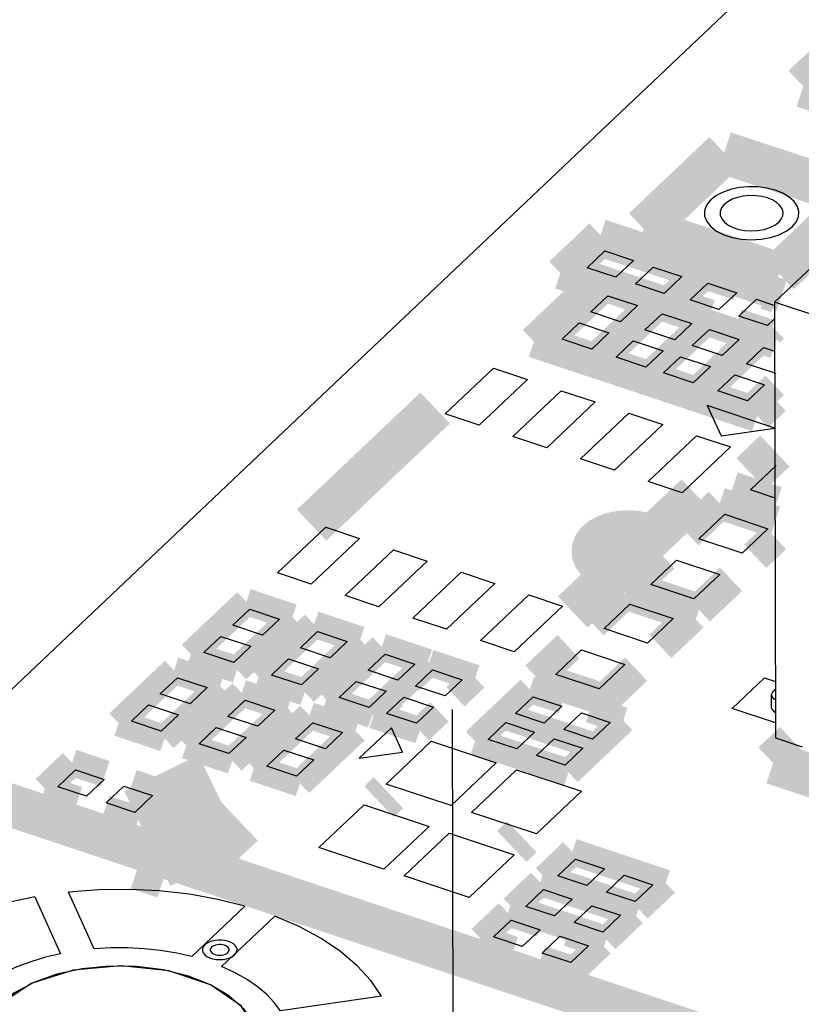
# Model space of a CAD drawing. Extents: x 0 to 1189, y 0 to 841.
# Tile 76 of 256: x 550.19 to 554.6, y 332.45 to 338.01. Entities that reach past the tile are written whole.
import ezdxf

# ---------------------------------------------------------------- set-up
doc = ezdxf.new("R2010")
doc.units = 0
doc.header["$LTSCALE"] = 65.395
doc.linetypes.add('DASHED', pattern=[0.2, 0.1, -0.1])
doc.layers.get('0').update_dxf_attribs({"linetype": 'CONTINUOUS'})

msp = doc.modelspace()

# ---------------------------------------------------------------- linework, layer by layer
at = {"color": 7, "linetype": 'DASHED'}
msp.add_line((552.5997958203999, 347.1913950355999), (552.6535050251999, 322.38602489), dxfattribs=at)
at = {"color": 7, "linetype": 'Continuous'}
for p, q in [((561.3512191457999, 342.9545382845), (554.4493471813, 336.4133203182)), ((558.3729854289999, 342.0293900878), (549.6276401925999, 333.7410286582)), ((553.3908698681, 336.6079400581), (553.4907860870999, 336.7026352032)), ((553.4907860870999, 336.7026352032), (553.6529564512, 336.6486803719)), ((553.5530402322, 336.5539852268), (553.3908698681, 336.6079400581)), ((553.6529564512, 336.6486803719), (553.5530402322, 336.5539852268)), ((553.6643126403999, 336.5169643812), (553.7642288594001, 336.6116595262)), ((553.7642288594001, 336.6116595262), (553.9263992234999, 336.5577046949)), ((553.9263992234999, 336.5577046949), (553.8264830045, 336.4630095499)), ((553.8264830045, 336.4630095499), (553.6643126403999, 336.5169643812)), ((553.9731283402, 336.4258506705), (554.0730445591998, 336.5205458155)), ((554.0730445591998, 336.5205458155), (554.2352149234, 336.4665909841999)), ((553.4115566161, 336.3584410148), (553.507930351, 336.4497787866)), ((553.507930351, 336.4497787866), (553.6760617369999, 336.3938406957)), ((554.2352149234, 336.4665909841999), (554.1352987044, 336.3718958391)), ((554.2465711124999, 336.3348749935), (554.3464873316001, 336.4295701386)), ((554.3464873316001, 336.4295701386), (554.4439636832, 336.3971393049)), ((553.6760617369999, 336.3938406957), (553.5796880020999, 336.3025029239)), ((554.1352987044, 336.3718958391), (553.9731283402, 336.4258506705)), ((555.953743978, 335.9128005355), (554.4493471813, 336.4133203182)), ((554.4493471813, 336.4133203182), (554.4546737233, 333.9532793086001)), ((553.5796880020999, 336.3025029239), (553.4115566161, 336.3584410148)), ((553.7172500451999, 336.256735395), (553.8136237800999, 336.3480731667)), ((553.8136237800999, 336.3480731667), (553.9817551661, 336.2921350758)), ((554.4087414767, 336.2809201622), (554.2465711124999, 336.3348749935)), ((554.4495501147, 336.3195963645), (554.4087414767, 336.2809201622)), ((553.2490565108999, 336.2044322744), (553.3454302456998, 336.2957700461)), ((553.3454302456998, 336.2957700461), (553.5135616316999, 336.2398319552)), ((553.9817551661, 336.2921350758), (553.8853814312, 336.2007973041)), ((553.5135616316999, 336.2398319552), (553.4171878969, 336.1484941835)), ((553.8853814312, 336.2007973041), (553.7172500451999, 336.256735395)), ((553.9847317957, 336.1677429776), (554.0811055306, 336.2590807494)), ((554.0811055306, 336.2590807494), (554.2492369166, 336.2031426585)), ((553.4171878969, 336.1484941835), (553.2490565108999, 336.2044322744)), ((553.5547499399, 336.1027266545), (553.6511236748, 336.1940644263)), ((553.6511236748, 336.1940644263), (553.8192550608, 336.1381263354)), ((554.1528631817, 336.1118048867), (553.9847317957, 336.1677429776)), ((554.2492369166, 336.2031426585), (554.1528631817, 336.1118048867)), ((554.2904252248, 336.0660373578), (554.3867989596, 336.1573751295)), ((554.3867989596, 336.1573751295), (554.4499468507, 336.1363655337)), ((553.7228813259, 336.0467885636), (553.5547499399, 336.1027266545)), ((553.8192550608, 336.1381263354), (553.7228813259, 336.0467885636)), ((553.8222316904, 336.0137342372), (553.9186054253, 336.1050720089)), ((553.9186054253, 336.1050720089), (554.0867368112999, 336.049133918)), ((552.5899929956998, 335.7822724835), (552.8624917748, 336.04053197)), ((552.8624917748, 336.04053197), (553.053550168, 335.9769659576)), ((554.0867368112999, 336.049133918), (553.9903630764, 335.9577961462)), ((554.4585566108, 336.0100992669), (554.2904252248, 336.0660373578)), ((553.9903630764, 335.9577961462), (553.8222316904, 336.0137342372)), ((554.1279251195, 335.9120286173), (554.2242988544, 336.0033663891)), ((554.2242988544, 336.0033663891), (554.3924302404, 335.9474282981)), ((553.053550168, 335.9769659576), (552.7810513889, 335.7187064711)), ((554.3924302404, 335.9474282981), (554.2960565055, 335.8560905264)), ((552.9721097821, 335.6551404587), (553.2446085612, 335.9133999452)), ((553.2446085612, 335.9133999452), (553.4356669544, 335.8498339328)), ((554.2960565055, 335.8560905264), (554.1279251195, 335.9120286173)), ((553.4356669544, 335.8498339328), (553.1631681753, 335.5915744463)), ((554.4514476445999, 335.7018665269), (554.0693308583, 335.8289985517)), ((554.0693308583, 335.8289985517), (554.1468480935, 335.6578244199)), ((552.7810513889, 335.7187064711), (552.5899929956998, 335.7822724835)), ((553.3542265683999, 335.5280084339), (553.6267253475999, 335.7862679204)), ((553.6267253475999, 335.7862679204), (553.8177837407, 335.722701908)), ((553.8177837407, 335.722701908), (553.5452849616, 335.4644424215)), ((553.1631681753, 335.5915744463), (552.9721097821, 335.6551404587)), ((553.7363433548, 335.4008764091), (554.0088421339, 335.6591358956)), ((554.0088421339, 335.6591358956), (554.1999005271, 335.5955698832)), ((554.1468480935, 335.6578244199), (554.4514476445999, 335.7018665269)), ((554.1999005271, 335.5955698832), (553.9274017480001, 335.3373103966)), ((553.5452849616, 335.4644424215), (553.3542265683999, 335.5280084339)), ((554.3127895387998, 335.3533108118), (554.4581222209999, 335.4910492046)), ((553.9274017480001, 335.3373103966), (553.7363433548, 335.4008764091)), ((554.4517424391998, 335.3070805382), (554.3127895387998, 335.3533108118)), ((554.0221241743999, 335.0778340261), (554.1674568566, 335.215572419)), ((554.1674568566, 335.215572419), (554.4120115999, 335.1342079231)), ((551.6423330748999, 334.8841320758), (551.914831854, 335.1423915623)), ((551.914831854, 335.1423915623), (552.1058902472, 335.0788255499)), ((554.4120115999, 335.1342079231), (554.2666789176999, 334.9964695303)), ((552.1058902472, 335.0788255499), (551.8333914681, 334.8205660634)), ((554.2666789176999, 334.9964695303), (554.0221241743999, 335.0778340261)), ((552.0244498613, 334.757000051), (552.2969486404, 335.0152595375)), ((552.2969486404, 335.0152595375), (552.4880070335, 334.9516935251)), ((552.4880070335, 334.9516935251), (552.2155082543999, 334.6934340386)), ((553.7496253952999, 334.8195745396), (553.8949580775, 334.9573129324)), ((553.8949580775, 334.9573129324), (554.1395128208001, 334.8759484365)), ((551.8333914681, 334.8205660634), (551.6423330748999, 334.8841320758)), ((552.4065666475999, 334.6298680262), (552.6790654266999, 334.8881275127)), ((552.6790654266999, 334.8881275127), (552.8701238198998, 334.8245615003)), ((554.1395128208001, 334.8759484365), (553.9941801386, 334.7382100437)), ((552.8701238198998, 334.8245615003), (552.5976250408, 334.5663020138)), ((553.9941801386, 334.7382100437), (553.7496253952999, 334.8195745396)), ((552.7886834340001, 334.5027360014), (553.0611822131, 334.7609954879)), ((553.0611822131, 334.7609954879), (553.2522406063, 334.6974294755)), ((552.2155082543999, 334.6934340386), (552.0244498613, 334.757000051)), ((553.4862099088, 334.5699237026), (553.6315425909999, 334.7076620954)), ((553.6315425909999, 334.7076620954), (553.8760973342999, 334.6262975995)), ((551.3894301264, 334.5887642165), (551.4858038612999, 334.6801019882)), ((551.4858038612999, 334.6801019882), (551.6539352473, 334.6241638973)), ((553.2522406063, 334.6974294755), (552.9797418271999, 334.4391699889)), ((551.6539352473, 334.6241638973), (551.5575615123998, 334.5328261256)), ((552.5976250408, 334.5663020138), (552.4065666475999, 334.6298680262)), ((553.8760973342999, 334.6262975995), (553.7307646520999, 334.4885592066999)), ((551.5575615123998, 334.5328261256), (551.3894301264, 334.5887642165)), ((551.7715469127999, 334.4616321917), (551.8679206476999, 334.5529699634)), ((551.8679206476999, 334.5529699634), (552.0360520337, 334.4970318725)), ((553.7307646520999, 334.4885592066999), (553.4862099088, 334.5699237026)), ((551.2269300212, 334.434755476), (551.323303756, 334.5260932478)), ((551.323303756, 334.5260932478), (551.4914351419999, 334.4701551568)), ((552.0360520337, 334.4970318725), (551.9396782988, 334.4056941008)), ((552.9797418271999, 334.4391699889), (552.7886834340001, 334.5027360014)), ((551.3950614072, 334.3788173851), (551.2269300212, 334.434755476)), ((551.4914351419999, 334.4701551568), (551.3950614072, 334.3788173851)), ((551.9396782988, 334.4056941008), (551.7715469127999, 334.4616321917)), ((553.2137111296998, 334.3116642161), (553.3590438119, 334.4494026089)), ((553.3590438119, 334.4494026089), (553.6035985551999, 334.368038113)), ((551.6090468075, 334.3076234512), (551.7054205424, 334.3989612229)), ((551.7054205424, 334.3989612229), (551.8735519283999, 334.343023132)), ((552.1536636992, 334.3345001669), (552.2500374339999, 334.4258379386)), ((552.2500374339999, 334.4258379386), (552.41816882, 334.3698998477)), ((551.8735519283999, 334.343023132), (551.7771781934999, 334.2516853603)), ((552.3217950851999, 334.2785620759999), (552.1536636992, 334.3345001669)), ((552.41816882, 334.3698998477), (552.3217950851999, 334.2785620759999)), ((552.4211454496, 334.2455077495), (552.5175191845, 334.3368455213)), ((552.5175191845, 334.3368455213), (552.6856505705, 334.2809074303)), ((553.6035985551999, 334.368038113), (553.458265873, 334.2302997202)), ((550.9806819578, 334.2013749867), (551.0770556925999, 334.2927127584)), ((551.0770556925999, 334.2927127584), (551.2451870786, 334.2367746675)), ((551.7771781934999, 334.2516853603), (551.6090468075, 334.3076234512)), ((551.9911635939, 334.1804914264), (552.0875373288, 334.2718291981)), ((552.0875373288, 334.2718291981), (552.2556687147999, 334.2158911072)), ((552.6856505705, 334.2809074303), (552.5892768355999, 334.1895696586)), ((553.458265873, 334.2302997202), (553.2137111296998, 334.3116642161)), ((554.210138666, 334.1197165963), (554.3918045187, 334.2918895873)), ((554.3918045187, 334.2918895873), (554.4539853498, 334.2712017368)), ((551.2451870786, 334.2367746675), (551.1488133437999, 334.1454368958)), ((552.2556687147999, 334.2158911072), (552.1592949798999, 334.1245533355)), ((552.5892768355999, 334.1895696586), (552.4211454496, 334.2455077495)), ((554.4540811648, 334.2269499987), (554.4424121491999, 334.2158907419)), ((551.1488133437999, 334.1454368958), (550.9806819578, 334.2013749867)), ((551.3627987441, 334.0742429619), (551.459172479, 334.1655807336)), ((551.459172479, 334.1655807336), (551.627303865, 334.1096426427)), ((552.1592949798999, 334.1245533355), (551.9911635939, 334.1804914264)), ((552.2586453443, 334.091499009), (552.3550190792, 334.1828367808)), ((552.3550190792, 334.1828367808), (552.5231504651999, 334.1268986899)), ((552.9859083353, 334.0908723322), (553.0858245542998, 334.1855674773)), ((553.0858245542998, 334.1855674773), (553.2479949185, 334.131612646)), ((554.4327448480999, 334.1233642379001), (554.4325881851, 334.1957183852)), ((550.8181818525, 334.0473662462), (550.9145555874, 334.1387040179)), ((550.9145555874, 334.1387040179), (551.0826869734, 334.082765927)), ((551.627303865, 334.1096426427), (551.5309301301, 334.018304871)), ((552.5231504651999, 334.1268986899), (552.4267767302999, 334.0355609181)), ((553.2479949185, 334.131612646), (553.1480786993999, 334.0369175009)), ((553.2593511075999, 333.9998966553), (553.3592673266, 334.0945918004)), ((553.3592673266, 334.0945918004), (553.5214376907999, 334.040636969)), ((554.4544893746, 334.0384199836), (554.210138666, 334.1197165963)), ((550.9863132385, 333.9914281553), (550.8181818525, 334.0473662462)), ((551.0826869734, 334.082765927), (550.9863132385, 333.9914281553)), ((551.5309301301, 334.018304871), (551.3627987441, 334.0742429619)), ((551.7449155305, 333.9471109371), (551.8412892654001, 334.0384487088)), ((551.8412892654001, 334.0384487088), (552.0094206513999, 333.9825106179)), ((552.4267767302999, 334.0355609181), (552.2586453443, 334.091499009)), ((552.8314923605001, 333.9445252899), (552.9314085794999, 334.0392204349)), ((552.9314085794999, 334.0392204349), (553.0935789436, 333.9852656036)), ((553.1480786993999, 334.0369175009), (552.9859083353, 334.0908723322)), ((553.5214376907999, 334.040636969), (553.4215214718, 333.945941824)), ((551.2002986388, 333.9202342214), (551.2966723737, 334.0115719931)), ((551.2966723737, 334.0115719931), (551.4648037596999, 333.9556339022)), ((552.0094206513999, 333.9825106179), (551.9130469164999, 333.8911728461)), ((552.2859404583, 334.0097259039), (552.1042746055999, 333.8375529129)), ((552.3479542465, 333.8727865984), (552.2859404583, 334.0097259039)), ((553.0935789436, 333.9852656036), (552.9936627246, 333.8905704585)), ((553.4215214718, 333.945941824), (553.2593511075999, 333.9998966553)), ((551.4648037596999, 333.9556339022), (551.3684300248, 333.8642961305)), ((551.9130469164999, 333.8911728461), (551.7449155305, 333.9471109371)), ((552.2558309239, 333.6925136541), (552.5101631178, 333.9335558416)), ((552.5101631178, 333.9335558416), (552.8769952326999, 333.8115090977)), ((552.9936627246, 333.8905704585), (552.8314923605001, 333.9445252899)), ((553.1049351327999, 333.8535496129), (553.2048513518, 333.948244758)), ((553.2048513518, 333.948244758), (553.3670217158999, 333.8942899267)), ((554.4546737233, 333.9532793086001), (554.605113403, 333.9032273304)), ((551.3684300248, 333.8642961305), (551.2002986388, 333.9202342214)), ((551.5824154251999, 333.7931021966), (551.6787891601, 333.8844399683)), ((551.6787891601, 333.8844399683), (551.8469205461, 333.8285018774)), ((552.1042746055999, 333.8375529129), (552.3479542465, 333.8727865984)), ((553.3670217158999, 333.8942899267), (553.2671054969, 333.7995947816)), ((551.8469205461, 333.8285018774), (551.7505468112, 333.7371641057)), ((553.2671054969, 333.7995947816), (553.1049351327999, 333.8535496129)), ((550.4016819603, 333.6770944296), (550.5015981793, 333.7717895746)), ((550.5015981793, 333.7717895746), (550.6637685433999, 333.7178347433)), ((551.7505468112, 333.7371641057), (551.5824154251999, 333.7931021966)), ((552.8769952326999, 333.8115090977), (552.6226630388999, 333.5704669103)), ((552.7372980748, 333.5323273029), (552.9916302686, 333.7733694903)), ((552.9916302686, 333.7733694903), (553.3584623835, 333.6513227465)), ((550.6637685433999, 333.7178347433), (550.5638523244, 333.6231395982)), ((550.5638523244, 333.6231395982), (550.4016819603, 333.6770944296)), ((550.6751247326, 333.5861187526), (550.7750409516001, 333.6808138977)), ((550.7750409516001, 333.6808138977), (550.9372113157, 333.6268590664)), ((552.6226630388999, 333.5704669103), (552.2558309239, 333.6925136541)), ((553.3584623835, 333.6513227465), (553.1041301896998, 333.410280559)), ((550.9372113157, 333.6268590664), (550.8372950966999, 333.5321639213)), ((550.8372950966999, 333.5321639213), (550.6751247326, 333.5861187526)), ((551.8767851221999, 333.3332747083), (552.1311173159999, 333.5743168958)), ((552.1311173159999, 333.5743168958), (552.4979494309, 333.452270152)), ((553.1041301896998, 333.410280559), (552.7372980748, 333.5323273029)), ((552.4979494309, 333.452270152), (552.2436172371, 333.2112279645)), ((552.358252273, 333.1730883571), (552.6125844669, 333.4141305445)), ((552.6125844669, 333.4141305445), (552.9794165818, 333.2920838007)), ((552.2436172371, 333.2112279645), (551.8767851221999, 333.3332747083)), ((552.9794165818, 333.2920838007), (552.7250843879, 333.0510416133)), ((553.2260645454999, 333.1735606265), (553.3259807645, 333.2682557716)), ((553.3259807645, 333.2682557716), (553.4881511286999, 333.2143009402)), ((553.4881511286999, 333.2143009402), (553.3882349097, 333.1196057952)), ((552.7250843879, 333.0510416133), (552.358252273, 333.1730883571)), ((553.3882349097, 333.1196057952), (553.2260645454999, 333.1735606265)), ((553.4995073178, 333.0825849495), (553.5994235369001, 333.1772800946)), ((553.5994235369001, 333.1772800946), (553.761593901, 333.1233252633)), ((553.0443986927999, 333.0013876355), (553.1443149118, 333.0960827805)), ((553.1443149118, 333.0960827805), (553.3064852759, 333.0421279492)), ((553.761593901, 333.1233252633), (553.6616776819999, 333.0286301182)), ((550.2715566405, 333.0549952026), (550.4167309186, 332.7344202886)), ((550.6072119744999, 332.7619984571), (550.4620376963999, 333.0825733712)), ((553.3064852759, 333.0421279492), (553.2065690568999, 332.9474328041)), ((553.6616776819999, 333.0286301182), (553.4995073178, 333.0825849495)), ((551.4586286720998, 333.0029239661), (551.1579262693, 332.7179346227)), ((553.2065690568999, 332.9474328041), (553.0443986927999, 333.0013876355)), ((553.3178414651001, 332.9104119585), (553.4177576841, 333.0051071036)), ((553.4177576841, 333.0051071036), (553.5799280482, 332.9511522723)), ((551.3269437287, 332.6617598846), (551.627600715, 332.9467061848)), ((553.5799280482, 332.9511522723), (553.4800118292, 332.8564571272)), ((552.86273284, 332.8292146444), (552.962649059, 332.9239097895)), ((552.962649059, 332.9239097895), (553.1248194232, 332.8699549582)), ((553.4800118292, 332.8564571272), (553.3178414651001, 332.9104119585)), ((553.0249032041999, 332.7752598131), (552.86273284, 332.8292146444)), ((553.1248194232, 332.8699549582), (553.0249032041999, 332.7752598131)), ((553.1361756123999, 332.7382389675), (553.2360918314, 332.8329341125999)), ((553.2360918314, 332.8329341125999), (553.3982621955, 332.7789792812)), ((553.3982621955, 332.7789792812), (553.2983459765, 332.6842841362)), ((553.2983459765, 332.6842841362), (553.1361756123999, 332.7382389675)), ((552.2302471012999, 332.4939911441), (551.6598694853, 332.4114836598))]:
    msp.add_line(p, q, dxfattribs=at)
for points, const_width in [([(556.0226167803, 337.9043794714), (554.8540835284, 338.293155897)], 0.6040120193), ([(555.0654510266, 338.0629107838), (554.6112863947, 337.6324783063)], 0.2416047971), ([(554.6112863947, 337.6324783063), (555.3755199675, 337.3782142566)], 0.2416047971), ([(554.1644793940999, 337.2577514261), (553.7103147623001, 336.8273189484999)], 0.2416047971), ([(554.9287129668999, 337.0034873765), (554.1644793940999, 337.2577514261)], 0.2416047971), ([(554.4745483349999, 336.5730548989), (554.9287129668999, 337.0034873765)], 0.2416047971), ([(553.7103147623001, 336.8273189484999), (554.4745483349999, 336.5730548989)], 0.2416047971), ([(553.4721819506, 336.7437169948), (553.3177659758, 336.5973699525)], 0.1510030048), ([(553.9995031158, 336.5682748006), (553.4721819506, 336.7437169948)], 0.1510030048), ([(553.3177659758, 336.5973699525), (553.845087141, 336.4219277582)], 0.1510030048), ([(553.845087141, 336.4219277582), (553.9995031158, 336.5682748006)], 0.1510030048), ([(554.0544404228, 336.5616276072), (553.900024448, 336.4152805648)], 0.1510030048), ([(554.2416776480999, 336.499332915), (554.0544404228, 336.5616276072)], 0.1510030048), ([(553.4893262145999, 336.4908605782), (553.1759526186, 336.1938621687)], 0.1510030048), ([(553.7491656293, 336.4044108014), (553.4893262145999, 336.4908605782)], 0.1510030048), ([(553.900024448, 336.4152805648), (554.0872616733, 336.3529858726)], 0.1510030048), ([(554.4544155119, 336.4285540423), (554.3945243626, 336.4484801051)], 0.1510030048), ([(553.4357920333, 336.1074123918), (553.7491656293, 336.4044108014)], 0.1510030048), ([(553.7950196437, 336.3891549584), (553.4816460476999, 336.0921565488)], 0.1510030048), ([(554.0548590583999, 336.3027051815), (553.7950196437, 336.3891549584)], 0.1510030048), ([(553.7414854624, 336.005706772), (554.0548590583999, 336.3027051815)], 0.1510030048), ([(554.0625013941, 336.300162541), (553.7491277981, 336.0031641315)], 0.1510030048), ([(554.3223408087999, 336.2137127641), (554.0625013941, 336.300162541)], 0.1510030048), ([(554.2401083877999, 336.3021330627), (554.4273456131, 336.2398383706)], 0.1510030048), ([(554.4273456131, 336.2398383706), (554.4496769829, 336.2610028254)], 0.1510030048), ([(553.1759526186, 336.1938621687), (553.4357920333, 336.1074123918)], 0.1510030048), ([(554.0089672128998, 335.9167143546), (554.3223408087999, 336.2137127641)], 0.1510030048), ([(554.3681948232, 336.1984569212), (554.0548212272, 335.9014585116)], 0.1510030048), ([(554.4498712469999, 336.1712827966), (554.3681948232, 336.1984569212)], 0.1510030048), ([(553.4816460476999, 336.0921565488), (553.7414854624, 336.005706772)], 0.1510030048), ([(553.7491277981, 336.0031641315), (554.0089672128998, 335.9167143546)], 0.1510030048), ([(554.3146606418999, 335.8150087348), (554.4503641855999, 335.9436211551)], 0.1510030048), ([(551.8352749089, 335.1546710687), (552.5325992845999, 335.8155570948)], 0.2416047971), ([(554.0548212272, 335.9014585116), (554.3146606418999, 335.8150087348)], 0.1510030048), ([(554.4511676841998, 335.5725287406), (554.3166748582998, 335.4450637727)], 0.2416047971), ([(554.0069586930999, 335.3250308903), (553.3096343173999, 334.6641448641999)], 0.2416047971), ([(554.2031337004, 335.3374556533), (554.4518558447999, 335.2547046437)], 0.2416047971), ([(553.9578847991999, 335.1050221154), (554.1395506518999, 335.2771951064)], 0.1812036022), ([(554.1395506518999, 335.2771951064), (554.4520322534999, 335.1732310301)], 0.1812036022), ([(553.7447399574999, 335.0926605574), (553.7129539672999, 335.1046088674), (553.6769752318, 335.1129630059), (553.6387511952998, 335.1171488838), (553.6004712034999, 335.1170414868), (553.5622831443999, 335.1126412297), (553.5263752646, 335.1040854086), (553.4946901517, 335.0919590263), (553.4673502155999, 335.0763089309), (553.4460362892, 335.0579368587), (553.4317799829, 335.0379378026), (553.4246363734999, 335.0163890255), (553.4252041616, 334.9944825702), (553.4332512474, 334.9734490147), (553.4487465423, 334.9533696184), (553.4710019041, 334.9354191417), (553.4991354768, 334.9203074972)], 0.2416047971), ([(554.4522249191, 335.0842492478), (554.3400015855, 334.9778900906)], 0.1812036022), ([(553.4991354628, 334.9203075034), (553.502395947, 334.9189071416), (553.5057080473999, 334.9175455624), (553.5090703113, 334.9162233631), (553.5124812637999, 334.9149411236), (553.5159394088, 334.9136994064), (553.5198961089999, 334.9123476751)], 0.2416047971), ([(553.8216354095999, 334.9758923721), (553.6399695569, 334.8037193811)], 0.1812036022), ([(554.0220863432, 334.6765873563), (554.203752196, 334.8487603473)], 0.1812036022), ([(553.6399695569, 334.8037193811), (554.0220863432, 334.6765873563)], 0.1812036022), ([(553.6036363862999, 334.7692847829), (553.4219705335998, 334.5971117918)], 0.1812036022), ([(553.9857531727, 334.6421527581), (553.6036363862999, 334.7692847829)], 0.1812036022), ([(551.4671997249, 334.7211837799), (551.1538261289, 334.4241853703)], 0.1510030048), ([(551.7270391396, 334.634734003), (551.4671997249, 334.7211837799)], 0.1510030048), ([(551.4136655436, 334.3377355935), (551.7270391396, 334.634734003)], 0.1510030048), ([(553.8040873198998, 334.469979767), (553.9857531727, 334.6421527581)], 0.1812036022), ([(551.8493165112, 334.5940517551), (551.5359429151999, 334.2970533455)], 0.1510030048), ([(552.1091559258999, 334.5076019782), (551.8493165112, 334.5940517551)], 0.1510030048), ([(551.79578233, 334.2106035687), (552.1091559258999, 334.5076019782)], 0.1510030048), ([(552.2314332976, 334.4669197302), (551.9180597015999, 334.1699213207)], 0.1510030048), ([(552.4912727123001, 334.3804699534), (552.2314332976, 334.4669197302)], 0.1510030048), ([(553.1040552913, 334.2958090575), (553.285721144, 334.4679820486)], 0.1812036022), ([(551.1538261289, 334.4241853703), (551.4136655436, 334.3377355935)], 0.1510030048), ([(552.1778991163, 334.0834715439), (552.4912727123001, 334.3804699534)], 0.1510030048), ([(552.498915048, 334.3779273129), (552.3876447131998, 334.2724713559)], 0.1510030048), ([(552.7587544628, 334.291477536), (552.498915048, 334.3779273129)], 0.1510030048), ([(553.6678379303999, 334.3408500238), (553.4861720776, 334.1686770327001)], 0.1812036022), ([(551.0584515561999, 334.33379455), (550.7450779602, 334.0367961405)], 0.1510030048), ([(551.3182909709, 334.2473447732), (551.0584515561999, 334.33379455)], 0.1510030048), ([(551.5359429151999, 334.2970533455), (551.79578233, 334.2106035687)], 0.1510030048), ([(553.4861720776, 334.1686770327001), (553.1040552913, 334.2958090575)], 0.1812036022), ([(551.0049173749, 333.9503463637), (551.3182909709, 334.2473447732)], 0.1510030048), ([(552.6474841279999, 334.186021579), (552.7587544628, 334.291477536)], 0.1510030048), ([(551.4405683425, 334.2066625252), (551.1271947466, 333.9096641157)], 0.1510030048), ([(551.7004077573, 334.1202127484), (551.4405683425, 334.2066625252)], 0.1510030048), ([(552.2968117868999, 334.1863848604), (552.1855414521, 334.0809289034)], 0.1510030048), ([(553.0672204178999, 334.2266492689), (552.7583884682, 333.9339551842)], 0.1510030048), ([(553.2544576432, 334.1643545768), (553.0672204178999, 334.2266492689)], 0.1510030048), ([(551.9180597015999, 334.1699213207), (552.1778991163, 334.0834715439)], 0.1510030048), ([(551.3870341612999, 333.8232143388), (551.7004077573, 334.1202127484)], 0.1510030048), ([(551.8226851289, 334.0795305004), (551.5093115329, 333.7825320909)], 0.1510030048), ([(552.0825245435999, 333.9930807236), (551.8226851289, 334.0795305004)], 0.1510030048), ([(552.1855414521, 334.0809289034), (552.4453808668, 333.9944791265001)], 0.1510030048), ([(552.4453808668, 333.9944791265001), (552.5566512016, 334.0999350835)], 0.1510030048), ([(553.4401256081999, 333.9048600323), (552.912804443, 334.0803022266)], 0.1510030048), ([(553.594541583, 334.0512070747), (553.4073043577, 334.1135017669)], 0.1510030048), ([(550.7450779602, 334.0367961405), (551.0049173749, 333.9503463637)], 0.1510030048), ([(553.2857096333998, 333.75851299), (553.594541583, 334.0512070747)], 0.1510030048), ([(551.7691509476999, 333.696082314), (552.0825245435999, 333.9930807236)], 0.1510030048), ([(554.4409685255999, 333.8112348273), (554.5627300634, 333.9266337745)], 0.2416047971), ([(551.1271947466, 333.9096641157), (551.3870341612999, 333.8232143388)], 0.1510030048), ([(552.7583884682, 333.9339551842), (553.2857096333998, 333.75851299)], 0.1510030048), ([(555.9694356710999, 333.302706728), (554.4409685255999, 333.8112348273)], 0.2416047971), ([(550.4829940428, 333.8128713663), (550.328578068, 333.6665243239)], 0.1510030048), ([(550.6702312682, 333.7505766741), (550.4829940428, 333.8128713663)], 0.1510030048), ([(550.9078675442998, 333.3843519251), (551.3264529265, 333.5884831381)], 0.594649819), ([(551.3264529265, 333.5884831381), (551.0582687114, 333.3343127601)], 0.594649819), ([(571.9050488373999, 326.3292316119), (549.6276401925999, 333.7410286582)], 0.2416047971), ([(551.5093115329, 333.7825320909), (551.7691509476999, 333.696082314)], 0.1510030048), ([(551.0103152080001, 333.637429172), (550.8230779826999, 333.6997238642)], 0.1510030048), ([(552.2687942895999, 333.6432480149), (552.2154753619, 333.592715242)], 0.2416047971), ([(550.328578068, 333.6665243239), (550.5158152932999, 333.6042296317)], 0.1510030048), ([(550.8558992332, 333.4910821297), (551.0103152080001, 333.637429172)], 0.1510030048), ([(551.0582687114, 333.3343127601), (550.9078675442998, 333.3843519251)], 0.594649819), ([(550.6686620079, 333.5533768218), (550.8558992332, 333.4910821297)], 0.1510030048), ([(552.9650907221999, 333.3400581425), (553.0223154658, 333.3942926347)], 0.2416047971), ([(553.3073766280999, 333.3093375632), (553.1529606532, 333.1629905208)], 0.1510030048), ([(553.8346977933, 333.133895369), (553.3073766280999, 333.3093375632)], 0.1510030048), ([(553.1257107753, 333.1371645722), (552.9712948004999, 332.9908175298)], 0.1510030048), ([(553.6530319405, 332.9617223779), (553.1257107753, 333.1371645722)], 0.1510030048), ([(553.1529606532, 333.1629905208), (553.6802818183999, 332.9875483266)], 0.1510030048), ([(553.6802818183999, 332.9875483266), (553.8346977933, 333.133895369)], 0.1510030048), ([(552.9440449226, 332.9649915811), (552.7896289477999, 332.8186445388)], 0.1510030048), ([(553.1312821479, 332.902696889), (552.9440449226, 332.9649915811)], 0.1510030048), ([(552.9712948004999, 332.9908175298), (553.4986159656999, 332.8153753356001)], 0.1510030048), ([(553.4986159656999, 332.8153753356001), (553.6530319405, 332.9617223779)], 0.1510030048), ([(553.4713660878, 332.7895493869), (553.2841288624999, 332.8518440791)], 0.1510030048), ([(552.7896289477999, 332.8186445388), (552.9768661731, 332.7563498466)], 0.1510030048), ([(553.3169501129, 332.6432023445), (553.4713660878, 332.7895493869)], 0.1510030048), ([(553.1297128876, 332.7054970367), (553.3169501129, 332.6432023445)], 0.1510030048)]:
    msp.add_lwpolyline(points, dxfattribs=dict(at, const_width=const_width))
for points in [[(554.5487839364, 336.8391239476), (554.5708818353, 336.8656581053), (554.5835383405, 336.8946053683), (554.5857770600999, 336.9243732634), (554.5777439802, 336.9532809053), (554.5594701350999, 336.9812166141), (554.5317281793, 337.0065554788), (554.4963108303, 337.0279523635), (554.4533549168, 337.045324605), (554.4051179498, 337.0575704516), (554.3544264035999, 337.0641404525), (554.3014761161, 337.0650092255), (554.2492375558, 337.0599748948), (554.2006045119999, 337.0494715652), (554.1557648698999, 337.0335398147), (554.1173863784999, 337.0129466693), (554.0870897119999, 336.9886112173)], [(554.0870897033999, 336.9886112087), (554.0652541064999, 336.9602965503), (554.0540729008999, 336.9295633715), (554.0543900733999, 336.8987314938), (554.0662024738, 336.8681071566), (554.0886184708, 336.8400019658), (554.1214154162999, 336.8146950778), (554.1621177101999, 336.7940967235), (554.2103210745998, 336.778411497), (554.2623869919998, 336.7688233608), (554.317798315, 336.7654275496), (554.3732846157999, 336.7685863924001), (554.4255673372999, 336.7779515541), (554.4741271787, 336.7934300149), (554.5152987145, 336.8138534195), (554.5487839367, 336.839123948)], [(554.4723605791, 336.8645503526), (554.4870925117, 336.8822397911), (554.4955301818, 336.9015379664), (554.4970226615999, 336.9213832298), (554.491667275, 336.940654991), (554.4794847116, 336.9592787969), (554.4609900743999, 336.9761713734), (554.4373785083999, 336.9904359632), (554.4087412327, 337.0020174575), (554.3765832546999, 337.0101813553), (554.3427888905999, 337.0145613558), (554.3074886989, 337.0151405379), (554.2726629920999, 337.0117843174), (554.2402409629, 337.0047820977), (554.2103478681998, 336.9941609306), (554.1847622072, 336.9804321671), (554.1645644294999, 336.9642085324)], [(554.1645644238, 336.9642085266), (554.1500073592, 336.9453320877), (554.1425532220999, 336.9248433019), (554.1427646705, 336.9042887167), (554.1506396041, 336.8838724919), (554.1655836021, 336.8651356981), (554.1874482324, 336.8482644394), (554.214583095, 336.8345322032), (554.2467186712, 336.8240753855), (554.2814292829, 336.8176832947), (554.3183701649, 336.8154194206), (554.355361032, 336.8175253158), (554.3902161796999, 336.8237687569), (554.4225894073, 336.8340877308), (554.4500370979, 336.8477033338), (554.4723605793, 336.8645503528)], [(554.4326044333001, 334.1957272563), (554.4332767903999, 334.2012715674), (554.4424121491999, 334.2158907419)], [(554.4542080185, 334.1683631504), (554.4463874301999, 334.1723205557), (554.4347518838, 334.1860615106), (554.4326044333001, 334.1957272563)], [(554.4327610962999, 334.123373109), (554.4349085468, 334.1137073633), (554.4465440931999, 334.0999664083), (554.4543646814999, 334.096009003)], [(551.4586286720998, 333.0029239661), (551.3049992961, 333.041209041), (551.1448720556, 333.0699289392), (550.9747501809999, 333.0891870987), (550.8072463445, 333.0975557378), (550.6336532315, 333.0954698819), (550.4620377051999, 333.0825733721)], [(550.2715566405, 333.0549952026), (550.114501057, 333.0209046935), (549.9648666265, 332.9774848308), (549.8200442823, 332.9234180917), (549.6907710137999, 332.8627129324), (549.5703268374, 332.79221373), (549.4649160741, 332.7149080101)], [(552.2302471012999, 332.4939911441), (552.1700387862, 332.5822204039), (552.0932208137, 332.666251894), (551.9974571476, 332.7475493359), (551.8898476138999, 332.8200854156), (551.7647983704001, 332.8876307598), (551.6276007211, 332.9467061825)], [(551.1579262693, 332.7179346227), (551.0734201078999, 332.7372336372), (550.9827568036, 332.752426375), (550.8898665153, 332.7625675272), (550.7956358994, 332.7675602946), (550.700964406, 332.76735702), (550.6072119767, 332.7619984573)], [(551.2309532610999, 332.7826142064), (551.2229468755, 332.772232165), (551.2188471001, 332.7609633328), (551.2189633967, 332.749658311), (551.2232946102, 332.7384293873), (551.2315138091, 332.7281241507), (551.2435393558, 332.7188449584), (551.2584635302, 332.7112922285), (551.2761380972, 332.7055409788), (551.2952289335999, 332.7020253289), (551.3155464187, 332.7007801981), (551.3358913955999, 332.7019384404), (551.3550617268, 332.7053723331), (551.3728670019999, 332.7110477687), (551.3879632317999, 332.7185363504), (551.4002411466, 332.7278022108)], [(551.4002411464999, 332.7278022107), (551.4083437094, 332.7375314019), (551.4129844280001, 332.7481453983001), (551.4138052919, 332.7590602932), (551.4108598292, 332.7696597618), (551.4041594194, 332.7799028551), (551.3939873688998, 332.7891937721), (551.3810010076, 332.7970392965), (551.3652505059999, 332.8034091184), (551.3475636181, 332.8078992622), (551.3289767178, 332.8103082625), (551.3095616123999, 332.8106268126), (551.2904074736, 332.8087808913), (551.2725753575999, 332.8049296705), (551.2561341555, 332.7990880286), (551.2420620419, 332.7915372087), (551.2309532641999, 332.7826142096)], [(551.2696906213, 332.7704128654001), (551.2653235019, 332.7647499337), (551.2630872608, 332.758603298), (551.2631506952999, 332.7524369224), (551.2655131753, 332.746312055), (551.2699963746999, 332.7406910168), (551.2765557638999, 332.7356296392), (551.2846962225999, 332.7315099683), (551.2943368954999, 332.7283729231), (551.3047500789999, 332.7264552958), (551.3158323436, 332.7257761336), (551.3269296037, 332.7264079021), (551.3373861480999, 332.7282809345), (551.3470981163, 332.7313766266), (551.3553324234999, 332.7354613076), (551.3620294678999, 332.7405154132)], [(551.3620294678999, 332.7405154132), (551.3664490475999, 332.7458222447), (551.3689803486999, 332.7516116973), (551.3694280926, 332.7575652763), (551.3678214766, 332.7633468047), (551.3641667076, 332.7689339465), (551.3586183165, 332.7740017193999), (551.3515348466, 332.7782810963), (551.3429436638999, 332.7817555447), (551.3332962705, 332.784204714), (551.3231579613, 332.7855187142), (551.3125679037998, 332.7856924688), (551.3021201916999, 332.7846856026), (551.292393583, 332.7825849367), (551.2834256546, 332.7793985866), (551.2757499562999, 332.7752799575), (551.2696906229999, 332.7704128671)], [(550.4167309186, 332.7344202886), (550.3325511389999, 332.7144310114), (550.2491689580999, 332.6890975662), (550.1705594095, 332.6593159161), (550.0974728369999, 332.6253703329), (550.0306068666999, 332.5875848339), (549.9709151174, 332.5465597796)], [(551.5084162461, 332.3408420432), (551.4536566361, 332.4214305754), (551.3720763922, 332.4944618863), (551.264710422, 332.558164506), (551.1394036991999, 332.6078838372), (550.9992461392, 332.6429440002), (550.8468516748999, 332.6621992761), (550.6933554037, 332.6642427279), (550.5393503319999, 332.6490664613), (550.3960892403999, 332.6177793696), (550.2662899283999, 332.571456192), (550.1531016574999, 332.5106897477), (550.0638611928, 332.4389883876)], [(551.5367311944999, 332.2247854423), (551.5266973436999, 332.2955668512), (551.4364020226, 332.440607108), (551.2632563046, 332.5594029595), (551.0281441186, 332.6376258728), (550.7594234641, 332.6658410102), (550.489506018, 332.6406452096), (550.2509478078, 332.5650774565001), (550.0725224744, 332.4482523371)], [(551.6598694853, 332.4114836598), (551.6245547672, 332.45877371), (551.5797340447, 332.5056018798), (551.5269896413, 332.5497349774), (551.4668250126, 332.5907517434), (551.3998144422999, 332.6282606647), (551.3269437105, 332.6617598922)]]:
    msp.add_lwpolyline(points, dxfattribs=at)
at = {"color": 40, "linetype": 'Continuous', "const_width": 0.1812036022}
for points in [[(553.2393999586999, 336.576919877), (553.4664822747, 336.7921361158)], [(553.4664822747, 336.7921361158), (554.4898111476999, 336.4516698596)], [(553.4304583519, 336.5133538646), (553.2393999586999, 336.576919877)], [(553.089834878, 336.1905295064), (553.4304583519, 336.5133538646)], [(554.350820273, 335.7709938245), (553.089834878, 336.1905295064)], [(554.4505333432, 335.8654964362), (554.350820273, 335.7709938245)]]:
    msp.add_lwpolyline(points, dxfattribs=at)

doc.saveas('drawing.dxf')
